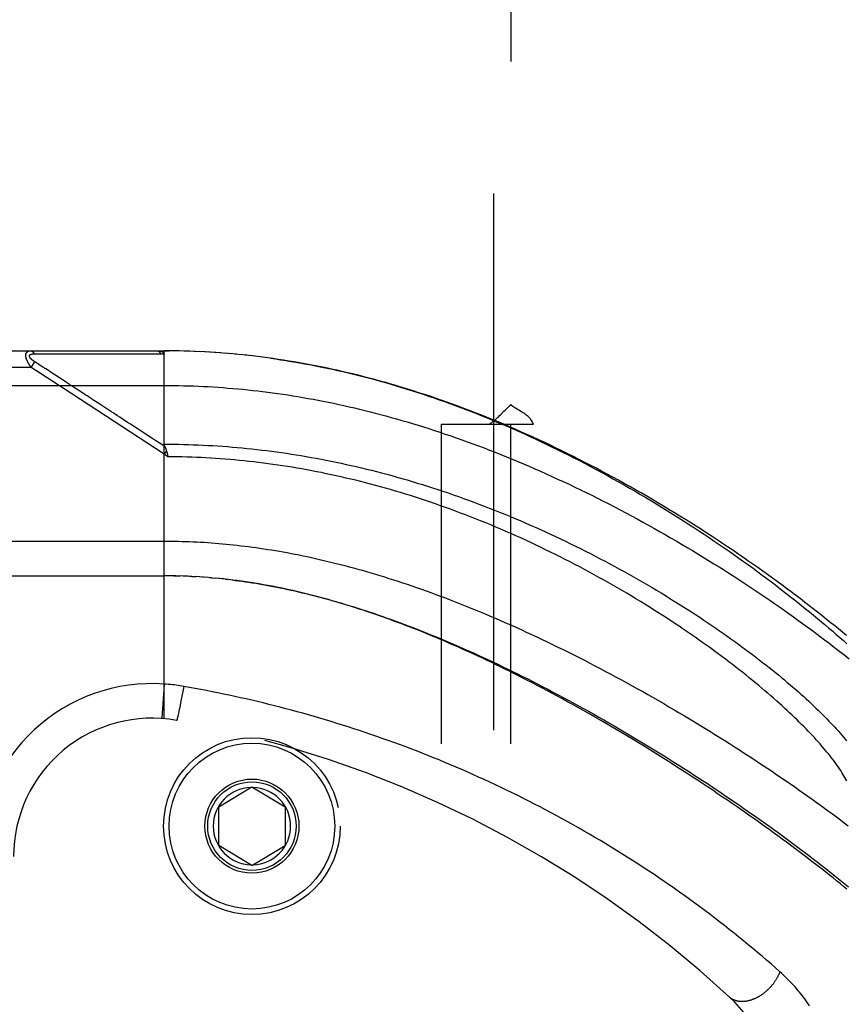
# Model space of a CAD drawing. Header units: inches. Extents: x 0 to 176, y 0 to 114.
# Tile 82 of 102: x 38.89 to 40.39, y 81.54 to 83.31. Entities that reach past the tile are written whole.
import ezdxf

# ---------------------------------------------------------------- set-up
doc = ezdxf.new("R2010")
doc.units = ezdxf.units.IN
doc.header["$LTSCALE"] = 9.696296
doc.header["$MEASUREMENT"] = 0
doc.linetypes.add('HIDDEN', pattern=[0.2, 0.1, -0.1])
for name, color, linetype in [('DEFAULT_2', 8, 'HIDDEN'), ('DOOR_ASSEMBLY', 7, 'CONTINUOUS'), ('SUBPANEL', 7, 'CONTINUOUS')]:
    doc.layers.add(name, color=color, linetype=linetype)

msp = doc.modelspace()

# ---------------------------------------------------------------- linework, layer by layer
at = {"layer": 'DEFAULT_2', "color": 8, "linetype": 'HIDDEN'}
msp.add_line((39.7508, 84.9395), (39.7508, 27.2895), dxfattribs=at)
at = {"layer": 'DOOR_ASSEMBLY', "color": 8, "linetype": 'HIDDEN'}
for p, q in [((38.2815, 82.7158), (39.1553, 82.7158)), ((39.1553, 82.051), (39.1553, 82.7158)), ((39.1645, 82.7157), (39.1553, 82.7158)), ((39.1553, 82.7158), (39.1644, 82.7157)), ((39.1739, 82.7156), (39.1644, 82.7157)), ((39.1832, 82.7155), (39.1734, 82.7156)), ((39.1925, 82.7153), (39.1825, 82.7155)), ((39.2018, 82.715), (39.1916, 82.7153)), ((39.2112, 82.7146), (39.2007, 82.715)), ((39.2205, 82.7142), (39.2098, 82.7147)), ((39.2299, 82.7137), (39.2189, 82.7143)), ((39.2392, 82.7132), (39.228, 82.7138)), ((39.2486, 82.7126), (39.2371, 82.7133)), ((39.2579, 82.7119), (39.2463, 82.7128)), ((38.915, 82.6858), (38.9216, 82.6958)), ((38.9204, 82.7103), (38.9251, 82.7103)), ((38.9288, 82.6911), (38.9216, 82.6958)), ((38.9251, 82.7103), (38.931, 82.7102)), ((38.931, 82.7102), (38.963, 82.7102)), ((38.963, 82.7102), (38.9681, 82.7102)), ((38.9681, 82.7102), (39.0018, 82.7101)), ((39.0018, 82.7101), (39.0069, 82.7101)), ((39.0069, 82.7101), (39.0123, 82.7101)), ((39.2673, 82.7112), (39.2554, 82.7121)), ((39.2767, 82.7104), (39.2645, 82.7114)), ((39.2861, 82.7096), (39.2737, 82.7107)), ((39.2955, 82.7087), (39.2828, 82.7099)), ((39.3049, 82.7077), (39.292, 82.709)), ((39.3144, 82.7066), (39.3012, 82.7081)), ((39.3238, 82.7055), (39.3104, 82.7071)), ((39.3333, 82.7043), (39.3196, 82.706)), ((39.3427, 82.7031), (39.3288, 82.7049)), ((38.915, 82.6858), (38.2515, 82.6858)), ((38.9316, 82.6749), (38.915, 82.6858)), ((38.9313, 82.6895), (38.9288, 82.6911)), ((38.9336, 82.6879), (38.9313, 82.6895)), ((38.936, 82.6864), (38.9336, 82.6879)), ((38.9459, 82.68), (38.9412, 82.683)), ((38.9494, 82.6777), (38.9459, 82.68)), ((38.9746, 82.6613), (38.9494, 82.6777)), ((38.9884, 82.6378), (38.9316, 82.6749)), ((38.9785, 82.6587), (38.9746, 82.6613)), ((38.2515, 82.6533), (39.1553, 82.6533)), ((39.1553, 82.529), (38.9884, 82.6378)), ((39.1594, 82.5354), (39.1553, 82.529)), ((39.1622, 82.5245), (39.1553, 82.529)), ((39.1606, 82.5313), (39.1609, 82.53)), ((39.1609, 82.53), (39.1612, 82.5288)), ((39.1612, 82.5288), (39.1615, 82.5276)), ((38.2515, 82.372), (39.1553, 82.372)), ((38.2815, 82.3095), (39.1553, 82.3095)), ((39.1624, 82.3095), (39.1553, 82.3095)), ((39.1695, 82.3094), (39.161, 82.3095)), ((39.1767, 82.3093), (39.1668, 82.3094)), ((39.1725, 82.3094), (39.1783, 82.3092)), ((39.1767, 82.3093), (39.1841, 82.3091)), ((39.1911, 82.3088), (39.1839, 82.3091)), ((39.1983, 82.3086), (39.1899, 82.3089)), ((39.2054, 82.3082), (39.1956, 82.3087)), ((39.2014, 82.3084), (39.2072, 82.3081)), ((39.2054, 82.3082), (39.213, 82.3078)), ((39.2195, 82.3074), (39.2125, 82.3078)), ((39.2265, 82.3069), (39.2189, 82.3074)), ((39.2336, 82.3064), (39.2247, 82.307)), ((39.2407, 82.3058), (39.2305, 82.3066)), ((39.2364, 82.3061), (39.2423, 82.3056)), ((39.2407, 82.3058), (39.2482, 82.3051)), ((39.2555, 82.3044), (39.248, 82.3051)), ((39.2633, 82.3036), (39.2541, 82.3045)), ((39.266, 82.3033), (39.272, 82.3026)), ((39.1553, 82.1137), (39.1508, 82.0514)), ((39.1906, 82.1094), (39.1889, 82.1005)), ((39.1873, 82.0917), (39.1857, 82.0833)), ((39.1889, 82.1005), (39.1873, 82.0917)), ((39.1857, 82.0833), (39.1841, 82.0754)), ((39.1798, 82.0547), (39.1795, 82.0537)), ((39.1801, 82.0563), (39.1798, 82.0547)), ((39.1805, 82.0581), (39.1801, 82.0563)), ((39.1811, 82.0607), (39.1805, 82.0581)), ((39.1819, 82.0643), (39.1811, 82.0607)), ((39.1827, 82.0683), (39.1819, 82.0643)), ((39.1793, 82.0528), (39.1791, 82.0519)), ((39.1795, 82.0537), (39.1793, 82.0528)), ((39.254, 81.892), (39.314, 81.9281)), ((39.314, 81.9281), (39.374, 81.892)), ((39.254, 81.822), (39.254, 81.892)), ((39.374, 81.892), (39.374, 81.822)), ((39.314, 81.786), (39.254, 81.822)), ((39.314, 81.786), (39.374, 81.822))]:
    msp.add_line(p, q, dxfattribs=at)
for points in [[(38.915, 82.6858), (38.9145, 82.6864), (38.914, 82.687), (38.9136, 82.6877), (38.9132, 82.6883), (38.9127, 82.6889), (38.9124, 82.6894), (38.912, 82.69), (38.9116, 82.6906), (38.9113, 82.6911), (38.9109, 82.6916), (38.9106, 82.6921), (38.9103, 82.6926), (38.91, 82.6931), (38.9097, 82.6936), (38.9095, 82.6941), (38.9092, 82.6945), (38.909, 82.695), (38.9087, 82.6954), (38.9085, 82.6959), (38.9083, 82.6963), (38.9081, 82.6967), (38.9079, 82.6971), (38.9077, 82.6975), (38.9075, 82.6979), (38.9073, 82.6983), (38.9072, 82.6987), (38.907, 82.6991), (38.9068, 82.6995), (38.9067, 82.6999), (38.9066, 82.7002), (38.9064, 82.7006), (38.9063, 82.7009), (38.9062, 82.7013), (38.9061, 82.7016), (38.906, 82.702), (38.9059, 82.7023), (38.9058, 82.7026), (38.9057, 82.703), (38.9056, 82.7033), (38.9055, 82.7036), (38.9055, 82.7039), (38.9054, 82.7042), (38.9053, 82.7045), (38.9053, 82.7048), (38.9052, 82.7051), (38.9052, 82.7054), (38.9052, 82.7057), (38.9051, 82.706), (38.9051, 82.7063), (38.9051, 82.7066), (38.9051, 82.7068), (38.905, 82.7071), (38.905, 82.7074), (38.905, 82.7076), (38.905, 82.7079), (38.9051, 82.7082), (38.9051, 82.7084), (38.9051, 82.7087), (38.9051, 82.7089), (38.9051, 82.7091), (38.9052, 82.7094), (38.9052, 82.7096), (38.9053, 82.7098), (38.9053, 82.7101), (38.9054, 82.7103), (38.9055, 82.7105), (38.9055, 82.7107), (38.9056, 82.711), (38.9057, 82.7112), (38.9058, 82.7114), (38.9059, 82.7116), (38.906, 82.7118), (38.9061, 82.712), (38.9062, 82.7122), (38.9063, 82.7123), (38.9064, 82.7125), (38.9065, 82.7127), (38.9067, 82.7129), (38.9068, 82.7131), (38.907, 82.7132), (38.9071, 82.7134), (38.9073, 82.7136), (38.9075, 82.7137), (38.9076, 82.7139), (38.9078, 82.714), (38.908, 82.7142), (38.9082, 82.7143), (38.9085, 82.7145), (38.9087, 82.7146), (38.9089, 82.7147), (38.9092, 82.7149), (38.9094, 82.715), (38.9097, 82.7151), (38.91, 82.7152), (38.9103, 82.7153), (38.9106, 82.7154), (38.911, 82.7155), (38.9113, 82.7155), (38.9117, 82.7156), (38.9121, 82.7157), (38.9125, 82.7157), (38.9129, 82.7157), (38.9134, 82.7158), (38.9138, 82.7158)], [(38.9138, 82.7158), (38.914, 82.7158), (38.9143, 82.7157), (38.9145, 82.7157), (38.9147, 82.7157), (38.9149, 82.7156), (38.9151, 82.7156), (38.9154, 82.7155), (38.9156, 82.7154), (38.9158, 82.7154), (38.916, 82.7153), (38.9162, 82.7152), (38.9164, 82.715), (38.9166, 82.7149), (38.9168, 82.7148), (38.917, 82.7146), (38.9172, 82.7145), (38.9175, 82.7143), (38.9176, 82.7142), (38.9178, 82.714), (38.918, 82.7138), (38.9182, 82.7136), (38.9184, 82.7134), (38.9186, 82.7132), (38.9188, 82.7129), (38.919, 82.7127), (38.9191, 82.7125), (38.9193, 82.7122), (38.9195, 82.712), (38.9196, 82.7117), (38.9198, 82.7114), (38.92, 82.7112), (38.9201, 82.7109), (38.9203, 82.7106), (38.9204, 82.7103)], [(39.1425, 82.7158), (39.1431, 82.7158), (39.1437, 82.7157), (39.1442, 82.7157), (39.1448, 82.7157), (39.1453, 82.7157), (39.1458, 82.7156), (39.1463, 82.7156), (39.1467, 82.7155), (39.1472, 82.7154), (39.1476, 82.7154), (39.148, 82.7153), (39.1484, 82.7152), (39.1488, 82.7151), (39.1492, 82.7151), (39.1495, 82.715), (39.1499, 82.7149), (39.1502, 82.7148), (39.1505, 82.7147), (39.1508, 82.7146), (39.151, 82.7145), (39.1513, 82.7144), (39.1516, 82.7143), (39.1518, 82.7142), (39.152, 82.7141), (39.1522, 82.714), (39.1525, 82.7139), (39.1527, 82.7137), (39.1528, 82.7136), (39.153, 82.7135), (39.1532, 82.7134), (39.1534, 82.7133), (39.1535, 82.7132), (39.1537, 82.7131), (39.1538, 82.7129), (39.1539, 82.7128), (39.1541, 82.7127), (39.1542, 82.7126), (39.1543, 82.7124), (39.1544, 82.7123), (39.1545, 82.7122), (39.1546, 82.7121), (39.1547, 82.7119), (39.1548, 82.7118), (39.1548, 82.7117), (39.1549, 82.7115), (39.155, 82.7114), (39.155, 82.7113), (39.1551, 82.7111), (39.1551, 82.711), (39.1552, 82.7109), (39.1552, 82.7107), (39.1552, 82.7106), (39.1552, 82.7104), (39.1553, 82.7103), (39.1553, 82.7101), (39.1553, 82.7099)], [(39.1425, 82.7158), (39.1427, 82.7158), (39.143, 82.7157), (39.1432, 82.7157), (39.1434, 82.7157), (39.1436, 82.7156), (39.1438, 82.7156), (39.1441, 82.7155), (39.1443, 82.7154), (39.1445, 82.7153), (39.1447, 82.7152), (39.1449, 82.7151), (39.1452, 82.715), (39.1454, 82.7149), (39.1456, 82.7147), (39.1458, 82.7146), (39.146, 82.7144), (39.1462, 82.7143), (39.1464, 82.7141), (39.1466, 82.7139), (39.1468, 82.7137), (39.147, 82.7135), (39.1472, 82.7133), (39.1474, 82.7131), (39.1475, 82.7128), (39.1477, 82.7126), (39.1479, 82.7124), (39.1481, 82.7121), (39.1482, 82.7118), (39.1484, 82.7116), (39.1486, 82.7113), (39.1487, 82.711), (39.1489, 82.7107), (39.149, 82.7104), (39.1492, 82.7101)], [(38.9216, 82.6958), (38.9211, 82.6961), (38.9206, 82.6964), (38.9202, 82.6967), (38.9197, 82.697), (38.9193, 82.6973), (38.9189, 82.6976), (38.9185, 82.6979), (38.9182, 82.6982), (38.9178, 82.6984), (38.9175, 82.6987), (38.9172, 82.6989), (38.9169, 82.6992), (38.9166, 82.6994), (38.9163, 82.6997), (38.916, 82.6999), (38.9158, 82.7001), (38.9155, 82.7004), (38.9153, 82.7006), (38.915, 82.7008), (38.9148, 82.701), (38.9146, 82.7012), (38.9144, 82.7014), (38.9142, 82.7016), (38.914, 82.7018), (38.9139, 82.702), (38.9137, 82.7022), (38.9135, 82.7024), (38.9134, 82.7026), (38.9132, 82.7027), (38.9131, 82.7029), (38.913, 82.7031), (38.9129, 82.7033), (38.9127, 82.7034), (38.9126, 82.7036), (38.9125, 82.7038), (38.9124, 82.7039), (38.9123, 82.7041), (38.9122, 82.7042), (38.9121, 82.7044), (38.9121, 82.7045), (38.912, 82.7047), (38.9119, 82.7048), (38.9119, 82.705), (38.9118, 82.7051), (38.9118, 82.7053), (38.9117, 82.7054), (38.9117, 82.7056), (38.9117, 82.7057), (38.9116, 82.7058), (38.9116, 82.706), (38.9116, 82.7061), (38.9116, 82.7062), (38.9116, 82.7064), (38.9116, 82.7065), (38.9116, 82.7066), (38.9116, 82.7067), (38.9116, 82.7069), (38.9116, 82.707), (38.9117, 82.7071), (38.9117, 82.7072), (38.9117, 82.7073), (38.9118, 82.7074), (38.9118, 82.7075), (38.9119, 82.7076), (38.9119, 82.7078), (38.912, 82.7079), (38.9121, 82.708), (38.9121, 82.7081), (38.9122, 82.7082), (38.9123, 82.7083), (38.9124, 82.7084), (38.9125, 82.7084), (38.9126, 82.7085), (38.9127, 82.7086), (38.9128, 82.7087), (38.913, 82.7088), (38.9131, 82.7089), (38.9132, 82.709), (38.9134, 82.7091), (38.9135, 82.7091), (38.9137, 82.7092), (38.9138, 82.7093), (38.914, 82.7094), (38.9142, 82.7094), (38.9144, 82.7095), (38.9146, 82.7096), (38.9148, 82.7096), (38.915, 82.7097), (38.9153, 82.7098), (38.9155, 82.7098), (38.9157, 82.7099), (38.916, 82.7099), (38.9163, 82.71), (38.9166, 82.71), (38.9169, 82.7101), (38.9172, 82.7101), (38.9175, 82.7102), (38.9179, 82.7102), (38.9183, 82.7102), (38.9187, 82.7103), (38.9191, 82.7103), (38.9195, 82.7103), (38.9199, 82.7103), (38.9204, 82.7103)], [(39.0123, 82.7101), (39.0152, 82.7101), (39.0182, 82.7101), (39.0214, 82.7101), (39.0247, 82.7101), (39.0282, 82.7101), (39.0357, 82.7101)], [(39.0357, 82.7101), (39.0395, 82.7101), (39.0434, 82.7101), (39.0473, 82.7101), (39.0511, 82.7101), (39.0549, 82.7101), (39.0587, 82.7101), (39.0625, 82.7101), (39.0663, 82.7101), (39.0702, 82.7101), (39.0742, 82.7101), (39.0784, 82.7101), (39.1067, 82.7101)], [(39.1067, 82.7101), (39.112, 82.7101), (39.1175, 82.7101), (39.1233, 82.7101), (39.1294, 82.7101), (39.1357, 82.7101), (39.1423, 82.7101), (39.1492, 82.7101)], [(39.1492, 82.7101), (39.1502, 82.7101), (39.1512, 82.7101), (39.1522, 82.7101), (39.1532, 82.71), (39.1542, 82.71), (39.1553, 82.7099)], [(40.389, 82.2013), (40.3819, 82.2072), (40.3746, 82.2132), (40.3673, 82.2192), (40.3599, 82.2252), (40.3523, 82.2312), (40.3447, 82.2373), (40.337, 82.2434), (40.3292, 82.2495), (40.3213, 82.2556), (40.3134, 82.2618), (40.3053, 82.268), (40.2971, 82.2741), (40.2889, 82.2804), (40.2806, 82.2866), (40.2722, 82.2928), (40.2637, 82.299), (40.2551, 82.3053), (40.2464, 82.3115), (40.2377, 82.3178), (40.2289, 82.3241), (40.22, 82.3303), (40.211, 82.3366), (40.2019, 82.3429), (40.1928, 82.3491), (40.1836, 82.3554), (40.1743, 82.3616), (40.165, 82.3679), (40.1555, 82.3741), (40.1461, 82.3803), (40.1365, 82.3865), (40.1269, 82.3927), (40.1173, 82.3989), (40.1075, 82.405), (40.0978, 82.4112), (40.0879, 82.4172), (40.0781, 82.4233), (40.0681, 82.4293), (40.0582, 82.4353), (40.0482, 82.4413), (40.0381, 82.4472), (40.028, 82.4531), (40.0179, 82.459), (40.0077, 82.4648), (39.9975, 82.4706), (39.9873, 82.4763), (39.977, 82.4819), (39.9668, 82.4876), (39.9565, 82.4931), (39.9461, 82.4986), (39.9358, 82.5041), (39.9254, 82.5095), (39.915, 82.5149), (39.9047, 82.5202), (39.8943, 82.5254), (39.8839, 82.5305), (39.8734, 82.5356), (39.863, 82.5407), (39.8526, 82.5457), (39.8422, 82.5506), (39.8318, 82.5554), (39.8213, 82.5602), (39.8109, 82.5649), (39.8005, 82.5695), (39.7901, 82.5741), (39.7798, 82.5785), (39.7694, 82.583), (39.759, 82.5873), (39.7487, 82.5916), (39.7383, 82.5958), (39.728, 82.5999), (39.7177, 82.6039), (39.7075, 82.6079), (39.6972, 82.6118), (39.687, 82.6156), (39.6767, 82.6193), (39.6665, 82.623), (39.6564, 82.6266), (39.6462, 82.6301), (39.6361, 82.6336), (39.626, 82.6369), (39.6159, 82.6402), (39.6058, 82.6434), (39.5958, 82.6466), (39.5858, 82.6497), (39.5758, 82.6526), (39.5658, 82.6556), (39.5559, 82.6584), (39.5459, 82.6612), (39.536, 82.6639), (39.5262, 82.6665), (39.5163, 82.6691), (39.5065, 82.6716), (39.4967, 82.674), (39.4869, 82.6763), (39.4771, 82.6786), (39.4674, 82.6808), (39.4577, 82.6829), (39.448, 82.685), (39.4384, 82.6869), (39.4287, 82.6889), (39.4191, 82.6907), (39.4095, 82.6925), (39.3999, 82.6942), (39.3903, 82.6959), (39.3808, 82.6974), (39.3712, 82.6989), (39.3617, 82.7004), (39.3522, 82.7018), (39.338, 82.7037)], [(39.3473, 82.7025), (39.3565, 82.7011), (39.3658, 82.6998), (39.3751, 82.6983), (39.3844, 82.6968), (39.3937, 82.6953), (39.403, 82.6936), (39.4124, 82.6919), (39.4218, 82.6902), (39.4312, 82.6883), (39.4406, 82.6864), (39.4501, 82.6845), (39.4595, 82.6824), (39.469, 82.6803), (39.4785, 82.6782), (39.488, 82.6759), (39.4976, 82.6736), (39.5072, 82.6713), (39.5168, 82.6688), (39.5264, 82.6663), (39.536, 82.6637), (39.5457, 82.6611), (39.5554, 82.6584), (39.5651, 82.6556), (39.5748, 82.6527), (39.5846, 82.6498), (39.5944, 82.6467), (39.6042, 82.6437), (39.614, 82.6405), (39.6237, 82.6373), (39.6334, 82.6341), (39.6431, 82.6308), (39.6528, 82.6274), (39.6625, 82.624), (39.6721, 82.6205), (39.6817, 82.617), (39.6913, 82.6134), (39.7009, 82.6098), (39.7105, 82.6061), (39.7201, 82.6023), (39.7297, 82.5985), (39.7393, 82.5946), (39.7489, 82.5906), (39.7585, 82.5866), (39.7681, 82.5825), (39.7778, 82.5784), (39.7874, 82.5742), (39.7971, 82.5699), (39.8067, 82.5656), (39.8165, 82.5611), (39.8263, 82.5566), (39.8361, 82.552), (39.846, 82.5473), (39.8559, 82.5425), (39.8659, 82.5377), (39.8759, 82.5327), (39.886, 82.5277), (39.8961, 82.5226), (39.9062, 82.5174), (39.9164, 82.5121), (39.9265, 82.5068), (39.9366, 82.5014), (39.9467, 82.4959), (39.9568, 82.4904), (39.9669, 82.4848), (39.9769, 82.4792), (39.9869, 82.4736), (39.9968, 82.4679), (40.0068, 82.4622), (40.0167, 82.4564), (40.0265, 82.4505), (40.0363, 82.4447), (40.0461, 82.4388), (40.0558, 82.4328), (40.0655, 82.4269), (40.0751, 82.4209), (40.0847, 82.4149), (40.0942, 82.4088), (40.1036, 82.4027), (40.113, 82.3967), (40.1224, 82.3905), (40.1316, 82.3844), (40.1408, 82.3783), (40.1499, 82.3721), (40.159, 82.366), (40.168, 82.3598), (40.1769, 82.3536), (40.1857, 82.3475), (40.1945, 82.3413), (40.2031, 82.3351), (40.2117, 82.3289), (40.2202, 82.3228), (40.2286, 82.3166), (40.237, 82.3105), (40.2452, 82.3043), (40.2533, 82.2982), (40.2614, 82.2921), (40.2694, 82.286), (40.2772, 82.28), (40.285, 82.2739), (40.2927, 82.2679), (40.3003, 82.2619), (40.3078, 82.2559), (40.3152, 82.2499), (40.3225, 82.244), (40.3297, 82.2381), (40.3368, 82.2323), (40.3438, 82.2264), (40.3507, 82.2206), (40.3575, 82.2149), (40.3642, 82.2091), (40.3708, 82.2034), (40.3773, 82.1978), (40.3837, 82.1921), (40.39, 82.1866)], [(38.9412, 82.683), (38.9398, 82.6839), (38.9385, 82.6848), (38.936, 82.6864)], [(39.0161, 82.6342), (39.0127, 82.6364), (39.0094, 82.6386), (39.0062, 82.6407), (39.003, 82.6428), (39, 82.6447), (38.9971, 82.6466), (38.9943, 82.6485), (38.9916, 82.6502), (38.9892, 82.6518), (38.9868, 82.6533), (38.9846, 82.6547), (38.9825, 82.6561), (38.9785, 82.6587)], [(39.1553, 82.6533), (39.1641, 82.6532), (39.173, 82.6531), (39.1818, 82.653), (39.1907, 82.6528), (39.1995, 82.6526), (39.2084, 82.6523), (39.2173, 82.6519), (39.2262, 82.6515), (39.235, 82.6511), (39.2439, 82.6505), (39.2528, 82.65), (39.2617, 82.6493), (39.2706, 82.6486), (39.2796, 82.6479), (39.2885, 82.6471), (39.2975, 82.6463), (39.3064, 82.6454), (39.3154, 82.6444), (39.3244, 82.6434), (39.3334, 82.6423), (39.3425, 82.6412), (39.3515, 82.64), (39.3606, 82.6387), (39.3696, 82.6374), (39.3787, 82.636), (39.3879, 82.6346), (39.397, 82.6331), (39.4062, 82.6316), (39.4154, 82.6299), (39.4246, 82.6283), (39.4338, 82.6265), (39.4431, 82.6247), (39.4524, 82.6229), (39.4617, 82.621), (39.471, 82.619), (39.4804, 82.617), (39.4898, 82.6148), (39.4992, 82.6127), (39.5086, 82.6104), (39.5181, 82.6081), (39.5276, 82.6058), (39.5371, 82.6033), (39.5467, 82.6008), (39.5562, 82.5983), (39.5659, 82.5956), (39.5755, 82.5929), (39.5852, 82.5902), (39.5949, 82.5873), (39.6046, 82.5844), (39.6144, 82.5814), (39.6242, 82.5784), (39.634, 82.5753), (39.6439, 82.5721), (39.6537, 82.5688), (39.6636, 82.5655), (39.6736, 82.5621), (39.6835, 82.5587), (39.6935, 82.5551), (39.7035, 82.5515), (39.7136, 82.5478), (39.7237, 82.5441), (39.7338, 82.5403), (39.7439, 82.5364), (39.754, 82.5324), (39.7642, 82.5284), (39.7744, 82.5243), (39.7846, 82.5201), (39.7948, 82.5159), (39.805, 82.5115), (39.8153, 82.5072), (39.8255, 82.5027), (39.8358, 82.4982), (39.8461, 82.4936), (39.8564, 82.489), (39.8667, 82.4842), (39.877, 82.4795), (39.8874, 82.4746), (39.8977, 82.4697), (39.908, 82.4648), (39.9183, 82.4597), (39.9286, 82.4547), (39.9389, 82.4495), (39.9492, 82.4443), (39.9595, 82.4391), (39.9697, 82.4337), (39.98, 82.4284), (39.9902, 82.423), (40.0004, 82.4175), (40.0106, 82.412), (40.0208, 82.4065), (40.0309, 82.4009), (40.041, 82.3953), (40.0511, 82.3896), (40.0611, 82.3839), (40.0711, 82.3781), (40.0811, 82.3724), (40.091, 82.3666), (40.1008, 82.3607), (40.1106, 82.3549), (40.1204, 82.349), (40.1301, 82.343), (40.1397, 82.3371), (40.1493, 82.3312), (40.1589, 82.3252), (40.1683, 82.3192), (40.1777, 82.3132), (40.187, 82.3072), (40.1963, 82.3012), (40.2055, 82.2952), (40.2146, 82.2892), (40.2237, 82.2832), (40.2327, 82.2771), (40.2416, 82.2711), (40.2504, 82.2651), (40.2591, 82.2591), (40.2678, 82.2531), (40.2763, 82.2471), (40.2848, 82.2411), (40.2932, 82.2351), (40.3015, 82.2292), (40.3097, 82.2232), (40.3179, 82.2173), (40.3259, 82.2114), (40.3338, 82.2055), (40.3417, 82.1996), (40.3495, 82.1938), (40.3571, 82.188), (40.3647, 82.1822), (40.3722, 82.1764), (40.3795, 82.1707), (40.3868, 82.165), (40.394, 82.1593)], [(39.0266, 82.6274), (39.023, 82.6297), (39.0161, 82.6342)], [(39.0795, 82.5929), (39.075, 82.5958), (39.0708, 82.5986), (39.0667, 82.6013), (39.0628, 82.6038), (39.059, 82.6063), (39.0553, 82.6087), (39.0517, 82.611), (39.0481, 82.6134), (39.0445, 82.6157), (39.041, 82.618), (39.0374, 82.6204), (39.0266, 82.6274)], [(39.1062, 82.5755), (39.0946, 82.583), (39.0893, 82.5865), (39.0795, 82.5929)], [(39.133, 82.5581), (39.1189, 82.5672), (39.1062, 82.5755)], [(39.1565, 82.5427), (39.1483, 82.5481), (39.1405, 82.5532), (39.133, 82.5581)], [(39.1564, 82.5429), (39.1563, 82.5432), (39.1562, 82.5434), (39.1561, 82.5436), (39.156, 82.5439), (39.1559, 82.5441), (39.1558, 82.5443), (39.1557, 82.5445), (39.1557, 82.5447), (39.1556, 82.545), (39.1555, 82.5452), (39.1555, 82.5454), (39.1554, 82.5456), (39.1554, 82.5458), (39.1554, 82.546), (39.1553, 82.5463), (39.1553, 82.5465), (39.1553, 82.5467), (39.1553, 82.5469), (39.1553, 82.5471)], [(39.1553, 82.5471), (39.1641, 82.5471), (39.1728, 82.547), (39.1816, 82.5469), (39.1904, 82.5467), (39.1992, 82.5464), (39.208, 82.5462), (39.2168, 82.5458), (39.2256, 82.5454), (39.2344, 82.545), (39.2432, 82.5445), (39.2521, 82.5439), (39.2609, 82.5433), (39.2697, 82.5427), (39.2786, 82.542), (39.2874, 82.5412), (39.2963, 82.5404), (39.3051, 82.5395), (39.314, 82.5386), (39.3229, 82.5376), (39.3318, 82.5366), (39.3407, 82.5355), (39.3496, 82.5344), (39.3585, 82.5332), (39.3674, 82.532), (39.3764, 82.5307), (39.3853, 82.5293), (39.3943, 82.5279), (39.4032, 82.5264), (39.4122, 82.5249), (39.4212, 82.5233), (39.4302, 82.5217), (39.4392, 82.52), (39.4483, 82.5183), (39.4573, 82.5165), (39.4664, 82.5146), (39.4754, 82.5127), (39.4845, 82.5107), (39.4936, 82.5087), (39.5027, 82.5066), (39.5119, 82.5044), (39.521, 82.5022), (39.5301, 82.5), (39.5393, 82.4976), (39.5485, 82.4953), (39.5577, 82.4928), (39.5669, 82.4903), (39.5761, 82.4878), (39.5853, 82.4851), (39.5945, 82.4825), (39.6038, 82.4797), (39.613, 82.4769), (39.6223, 82.4741), (39.6315, 82.4712), (39.6408, 82.4682), (39.6501, 82.4652), (39.6594, 82.4621), (39.6687, 82.459), (39.678, 82.4558), (39.6873, 82.4525), (39.6966, 82.4492), (39.7059, 82.4458), (39.7152, 82.4424), (39.7246, 82.4389), (39.7339, 82.4353), (39.7432, 82.4317), (39.7525, 82.4281), (39.7618, 82.4244), (39.7711, 82.4206), (39.7803, 82.4168), (39.7896, 82.4129), (39.7989, 82.409), (39.8081, 82.405), (39.8173, 82.401), (39.8265, 82.3969), (39.8357, 82.3928), (39.8449, 82.3887), (39.854, 82.3845), (39.8632, 82.3802), (39.8723, 82.3759), (39.8813, 82.3716), (39.8904, 82.3672), (39.8994, 82.3628), (39.9083, 82.3584), (39.9173, 82.3539), (39.9262, 82.3493), (39.935, 82.3448), (39.9439, 82.3402), (39.9526, 82.3356), (39.9614, 82.3309), (39.97, 82.3262), (39.9787, 82.3215), (39.9873, 82.3168), (39.9958, 82.3121), (40.0043, 82.3073), (40.0127, 82.3025), (40.0211, 82.2977), (40.0294, 82.2929), (40.0376, 82.288), (40.0458, 82.2832), (40.0539, 82.2783), (40.0619, 82.2734), (40.0699, 82.2685), (40.0778, 82.2637), (40.0856, 82.2588), (40.0934, 82.2539), (40.1011, 82.249), (40.1087, 82.2441), (40.1162, 82.2392), (40.1237, 82.2343), (40.131, 82.2294), (40.1383, 82.2245), (40.1455, 82.2196), (40.1527, 82.2148), (40.1597, 82.2099), (40.1667, 82.2051), (40.1736, 82.2002), (40.1803, 82.1954), (40.1871, 82.1906), (40.1937, 82.1858), (40.2002, 82.1811), (40.2066, 82.1763), (40.213, 82.1716), (40.2193, 82.1669), (40.2254, 82.1622), (40.2315, 82.1575), (40.2375, 82.1529), (40.2434, 82.1483), (40.2492, 82.1437), (40.2549, 82.1391), (40.2606, 82.1346), (40.2661, 82.1301), (40.2715, 82.1256), (40.2769, 82.1212), (40.2821, 82.1167), (40.2873, 82.1124), (40.2924, 82.108), (40.2974, 82.1037), (40.3023, 82.0994), (40.307, 82.0951), (40.3118, 82.0909), (40.3164, 82.0867), (40.3209, 82.0826), (40.3253, 82.0785), (40.3296, 82.0744), (40.3339, 82.0704), (40.338, 82.0664), (40.3421, 82.0624), (40.3461, 82.0585), (40.3499, 82.0546), (40.3537, 82.0507), (40.3574, 82.0469), (40.361, 82.0431), (40.3645, 82.0394), (40.368, 82.0357), (40.3713, 82.032), (40.3746, 82.0284), (40.3777, 82.0248), (40.3808, 82.0213), (40.3838, 82.0178), (40.3866, 82.0143), (40.3895, 82.0109)], [(39.1564, 82.5429), (39.1567, 82.5422), (39.157, 82.5418), (39.1572, 82.5413), (39.1574, 82.5408), (39.1576, 82.5403), (39.1579, 82.5397), (39.1581, 82.5392), (39.1583, 82.5387), (39.1585, 82.5382), (39.1587, 82.5376), (39.1589, 82.5371), (39.159, 82.5365), (39.1592, 82.5359), (39.1594, 82.5354)], [(39.1594, 82.5354), (39.1596, 82.5348), (39.1597, 82.5342), (39.1599, 82.5336), (39.1601, 82.533), (39.1602, 82.5325), (39.1604, 82.5319), (39.1606, 82.5313)], [(39.1615, 82.5276), (39.162, 82.5251), (39.1622, 82.5245)], [(40.3896, 81.9391), (40.388, 81.942), (40.3864, 81.9449), (40.3846, 81.9479), (40.3828, 81.951), (40.3808, 81.9541), (40.3788, 81.9572), (40.3767, 81.9604), (40.3745, 81.9636), (40.3722, 81.9668), (40.3699, 81.9701), (40.3674, 81.9735), (40.3649, 81.9769), (40.3622, 81.9803), (40.3595, 81.9838), (40.3567, 81.9873), (40.3538, 81.9908), (40.3509, 81.9944), (40.3478, 81.998), (40.3446, 82.0017), (40.3414, 82.0054), (40.338, 82.0092), (40.3346, 82.013), (40.3311, 82.0169), (40.3275, 82.0207), (40.3238, 82.0247), (40.32, 82.0286), (40.3161, 82.0326), (40.3121, 82.0367), (40.3081, 82.0407), (40.3039, 82.0449), (40.2997, 82.049), (40.2953, 82.0532), (40.2909, 82.0574), (40.2864, 82.0617), (40.2818, 82.066), (40.2771, 82.0704), (40.2723, 82.0747), (40.2674, 82.0792), (40.2624, 82.0836), (40.2573, 82.0881), (40.2521, 82.0926), (40.2469, 82.0971), (40.2415, 82.1017), (40.2361, 82.1063), (40.2305, 82.1109), (40.2249, 82.1156), (40.2192, 82.1203), (40.2134, 82.125), (40.2075, 82.1297), (40.2015, 82.1345), (40.1954, 82.1393), (40.1892, 82.1441), (40.183, 82.1489), (40.1766, 82.1538), (40.1702, 82.1587), (40.1636, 82.1635), (40.157, 82.1685), (40.1503, 82.1734), (40.1436, 82.1783), (40.1367, 82.1833), (40.1297, 82.1882), (40.1227, 82.1932), (40.1156, 82.1982), (40.1084, 82.2032), (40.1011, 82.2081), (40.0938, 82.2131), (40.0864, 82.2181), (40.0789, 82.2231), (40.0713, 82.2281), (40.0637, 82.2331), (40.0559, 82.2381), (40.0482, 82.2431), (40.0403, 82.2481), (40.0324, 82.253), (40.0244, 82.258), (40.0164, 82.2629), (40.0083, 82.2679), (40.0001, 82.2728), (39.9919, 82.2777), (39.9836, 82.2825), (39.9752, 82.2874), (39.9669, 82.2922), (39.9584, 82.297), (39.9499, 82.3018), (39.9414, 82.3065), (39.9328, 82.3113), (39.9242, 82.316), (39.9156, 82.3206), (39.9069, 82.3252), (39.8981, 82.3298), (39.8894, 82.3344), (39.8805, 82.3389), (39.8717, 82.3434), (39.8629, 82.3478), (39.854, 82.3522), (39.845, 82.3565), (39.8361, 82.3608), (39.8271, 82.3651), (39.8182, 82.3693), (39.8092, 82.3734), (39.8002, 82.3776), (39.7911, 82.3816), (39.7821, 82.3856), (39.773, 82.3896), (39.764, 82.3935), (39.7549, 82.3973), (39.7458, 82.4011), (39.7367, 82.4049), (39.7276, 82.4086), (39.7185, 82.4122), (39.7094, 82.4158), (39.7004, 82.4193), (39.6913, 82.4227), (39.6822, 82.4261), (39.6731, 82.4295), (39.664, 82.4328), (39.6549, 82.436), (39.6458, 82.4392), (39.6367, 82.4423), (39.6277, 82.4453), (39.6186, 82.4483), (39.6096, 82.4512), (39.6005, 82.4541), (39.5915, 82.4569), (39.5825, 82.4597), (39.5735, 82.4624), (39.5645, 82.465), (39.5555, 82.4676), (39.5465, 82.4701), (39.5375, 82.4725), (39.5286, 82.4749), (39.5196, 82.4773), (39.5107, 82.4795), (39.5018, 82.4818), (39.4929, 82.4839), (39.484, 82.486), (39.4751, 82.4881), (39.4662, 82.4901), (39.4574, 82.492), (39.4485, 82.4938), (39.4397, 82.4957), (39.4309, 82.4974), (39.4221, 82.4991), (39.4133, 82.5008), (39.4045, 82.5023), (39.3958, 82.5039), (39.387, 82.5053), (39.3782, 82.5068), (39.3695, 82.5081), (39.3608, 82.5094), (39.3521, 82.5107), (39.3434, 82.5119), (39.3347, 82.513), (39.326, 82.5141), (39.3173, 82.5151), (39.3086, 82.5161), (39.3, 82.517), (39.2913, 82.5179), (39.2827, 82.5187), (39.274, 82.5194), (39.2654, 82.5201), (39.2568, 82.5208), (39.2482, 82.5214), (39.2396, 82.5219), (39.2309, 82.5224), (39.2223, 82.5229), (39.2137, 82.5233), (39.2051, 82.5236), (39.1965, 82.5239), (39.188, 82.5241), (39.1794, 82.5243), (39.1708, 82.5244), (39.1622, 82.5245)], [(39.1553, 82.372), (39.1618, 82.372), (39.1684, 82.3719), (39.1749, 82.3718), (39.1814, 82.3717), (39.188, 82.3715), (39.1945, 82.3713), (39.2011, 82.3711), (39.2077, 82.3708), (39.2143, 82.3705), (39.2209, 82.3702), (39.2275, 82.3698), (39.2341, 82.3693), (39.2407, 82.3689), (39.2473, 82.3684), (39.254, 82.3678), (39.2607, 82.3672), (39.2674, 82.3666), (39.2741, 82.366), (39.2808, 82.3653), (39.2876, 82.3645), (39.2944, 82.3637), (39.3012, 82.3629), (39.308, 82.3621), (39.3149, 82.3612), (39.3217, 82.3602), (39.3286, 82.3592), (39.3356, 82.3582), (39.3426, 82.3571), (39.3496, 82.356), (39.3566, 82.3548), (39.3637, 82.3536), (39.3708, 82.3524), (39.3779, 82.3511), (39.3851, 82.3497), (39.3923, 82.3483), (39.3995, 82.3469), (39.4068, 82.3454), (39.4141, 82.3439), (39.4215, 82.3423), (39.4289, 82.3407), (39.4363, 82.339), (39.4438, 82.3372), (39.4514, 82.3354), (39.4589, 82.3336), (39.4665, 82.3317), (39.4742, 82.3298), (39.4819, 82.3278), (39.4897, 82.3257), (39.4975, 82.3236), (39.5053, 82.3215), (39.5132, 82.3192), (39.5212, 82.317), (39.5292, 82.3146), (39.5372, 82.3122), (39.5453, 82.3098), (39.5535, 82.3073), (39.5617, 82.3047), (39.5699, 82.3021), (39.5782, 82.2994), (39.5866, 82.2967), (39.5949, 82.2939), (39.6034, 82.291), (39.6119, 82.2881), (39.6204, 82.2851), (39.629, 82.282), (39.6377, 82.2789), (39.6463, 82.2757), (39.6551, 82.2725), (39.6639, 82.2692), (39.6727, 82.2658), (39.6816, 82.2623), (39.6905, 82.2589), (39.6995, 82.2553), (39.7085, 82.2517), (39.7175, 82.248), (39.7266, 82.2442), (39.7358, 82.2404), (39.7449, 82.2365), (39.7542, 82.2326), (39.7634, 82.2286), (39.7727, 82.2245), (39.782, 82.2204), (39.7914, 82.2162), (39.8008, 82.212), (39.8102, 82.2077), (39.8196, 82.2033), (39.8291, 82.1989), (39.8386, 82.1944), (39.8481, 82.1899), (39.8576, 82.1853), (39.8672, 82.1806), (39.8768, 82.1759), (39.8863, 82.1712), (39.8959, 82.1664), (39.9055, 82.1615), (39.9152, 82.1566), (39.9248, 82.1517), (39.9344, 82.1467), (39.944, 82.1417), (39.9536, 82.1366), (39.9632, 82.1315), (39.9729, 82.1263), (39.9825, 82.1211), (39.992, 82.1159), (40.0016, 82.1106), (40.0112, 82.1053), (40.0207, 82.1), (40.0302, 82.0946), (40.0397, 82.0892), (40.0492, 82.0838), (40.0586, 82.0783), (40.0681, 82.0728), (40.0774, 82.0674), (40.0868, 82.0618), (40.0961, 82.0563), (40.1053, 82.0508), (40.1146, 82.0452), (40.1238, 82.0396), (40.1329, 82.034), (40.142, 82.0284), (40.1511, 82.0228), (40.16, 82.0172), (40.169, 82.0116), (40.1779, 82.006), (40.1867, 82.0003), (40.1955, 81.9947), (40.2042, 81.9891), (40.2129, 81.9835), (40.2215, 81.9778), (40.23, 81.9722), (40.2385, 81.9666), (40.2468, 81.961), (40.2552, 81.9554), (40.2634, 81.9498), (40.2716, 81.9443), (40.2797, 81.9387), (40.2878, 81.9332), (40.2957, 81.9277), (40.3036, 81.9222), (40.3115, 81.9167), (40.3192, 81.9112), (40.3269, 81.9058), (40.3344, 81.9003), (40.3419, 81.8949), (40.3494, 81.8896), (40.3567, 81.8842), (40.364, 81.8789), (40.3711, 81.8736), (40.3782, 81.8683), (40.3852, 81.863), (40.3922, 81.8578)], [(39.2792, 82.3017), (39.2712, 82.3027), (39.2601, 82.3039)], [(39.278, 82.3019), (39.2841, 82.3011), (39.2901, 82.3003), (39.2962, 82.2995), (39.3023, 82.2986), (39.3085, 82.2977), (39.3146, 82.2967), (39.3208, 82.2957), (39.3271, 82.2947), (39.3333, 82.2936), (39.3397, 82.2925), (39.346, 82.2913), (39.3524, 82.2901), (39.3588, 82.2888), (39.3652, 82.2875), (39.3717, 82.2862), (39.3783, 82.2848), (39.3849, 82.2834), (39.3915, 82.2819), (39.3981, 82.2803), (39.4048, 82.2788), (39.4116, 82.2771), (39.4184, 82.2755), (39.4252, 82.2737), (39.4321, 82.272), (39.4391, 82.2701), (39.446, 82.2683), (39.4531, 82.2663), (39.4602, 82.2643), (39.4673, 82.2623), (39.4745, 82.2602), (39.4817, 82.2581), (39.489, 82.2559), (39.4964, 82.2536), (39.5037, 82.2513), (39.5112, 82.2489), (39.5187, 82.2465), (39.5262, 82.244), (39.5339, 82.2415), (39.5415, 82.2389), (39.5492, 82.2362), (39.557, 82.2335), (39.5648, 82.2307), (39.5727, 82.2278), (39.5806, 82.2249), (39.5886, 82.222), (39.5966, 82.2189), (39.6047, 82.2158), (39.6129, 82.2127), (39.6211, 82.2095), (39.6293, 82.2062), (39.6376, 82.2028), (39.646, 82.1994), (39.6544, 82.1959), (39.6628, 82.1924), (39.6713, 82.1888), (39.6798, 82.1852), (39.6884, 82.1814), (39.697, 82.1776), (39.7057, 82.1738), (39.7144, 82.1699), (39.7232, 82.1659), (39.732, 82.1619), (39.7408, 82.1578), (39.7497, 82.1536), (39.7586, 82.1494), (39.7675, 82.1451), (39.7765, 82.1408), (39.7855, 82.1364), (39.7945, 82.132), (39.8036, 82.1275), (39.8127, 82.1229), (39.8218, 82.1183), (39.8309, 82.1136), (39.8401, 82.1089), (39.8492, 82.1042), (39.8584, 82.0993), (39.8676, 82.0945), (39.8768, 82.0896), (39.886, 82.0846), (39.8952, 82.0796), (39.9044, 82.0746), (39.9136, 82.0695), (39.9228, 82.0644), (39.9321, 82.0592), (39.9413, 82.054), (39.9504, 82.0488), (39.9596, 82.0435), (39.9688, 82.0382), (39.978, 82.0329), (39.9871, 82.0275), (39.9962, 82.0221), (40.0053, 82.0167), (40.0144, 82.0113), (40.0234, 82.0058), (40.0324, 82.0004), (40.0414, 81.9949), (40.0503, 81.9894), (40.0593, 81.9838), (40.0681, 81.9783), (40.077, 81.9727), (40.0858, 81.9672), (40.0945, 81.9616), (40.1032, 81.956), (40.1119, 81.9504), (40.1205, 81.9449), (40.1291, 81.9393), (40.1376, 81.9337), (40.146, 81.9281), (40.1545, 81.9225), (40.1628, 81.9169), (40.1711, 81.9113), (40.1793, 81.9058), (40.1875, 81.9002), (40.1956, 81.8946), (40.2036, 81.8891), (40.2116, 81.8836), (40.2195, 81.878), (40.2274, 81.8725), (40.2351, 81.867), (40.2428, 81.8616), (40.2505, 81.8561), (40.258, 81.8506), (40.2655, 81.8452), (40.2729, 81.8398), (40.2803, 81.8344), (40.2875, 81.8291), (40.2947, 81.8237), (40.3019, 81.8184), (40.3089, 81.8132), (40.3158, 81.8079), (40.3227, 81.8027), (40.3295, 81.7975), (40.3362, 81.7923), (40.3429, 81.7871), (40.3494, 81.782), (40.3559, 81.7769), (40.3623, 81.7719), (40.3686, 81.7668), (40.3748, 81.7618), (40.381, 81.7569), (40.387, 81.752), (40.393, 81.7471)], [(40.3901, 81.743), (40.384, 81.748), (40.3777, 81.7531), (40.3714, 81.7582), (40.365, 81.7633), (40.3585, 81.7685), (40.3518, 81.7737), (40.3451, 81.7789), (40.3383, 81.7842), (40.3314, 81.7896), (40.3244, 81.7949), (40.3173, 81.8004), (40.3102, 81.8058), (40.3029, 81.8113), (40.2955, 81.8168), (40.2881, 81.8224), (40.2805, 81.828), (40.2728, 81.8336), (40.2651, 81.8393), (40.2573, 81.845), (40.2493, 81.8507), (40.2413, 81.8565), (40.2332, 81.8623), (40.225, 81.8681), (40.2167, 81.8739), (40.2083, 81.8798), (40.1999, 81.8857), (40.1913, 81.8917), (40.1827, 81.8976), (40.1739, 81.9036), (40.1651, 81.9096), (40.1562, 81.9156), (40.1472, 81.9217), (40.1381, 81.9277), (40.129, 81.9338), (40.1197, 81.9399), (40.1104, 81.946), (40.101, 81.9521), (40.0916, 81.9582), (40.082, 81.9644), (40.0724, 81.9705), (40.0627, 81.9766), (40.053, 81.9828), (40.0432, 81.9889), (40.0333, 81.995), (40.0233, 82.0012), (40.0133, 82.0073), (40.0032, 82.0134), (39.9931, 82.0195), (39.9829, 82.0256), (39.9727, 82.0317), (39.9624, 82.0377), (39.9522, 82.0436), (39.9421, 82.0495), (39.932, 82.0553), (39.9221, 82.061), (39.9122, 82.0665), (39.9025, 82.072), (39.893, 82.0773), (39.8836, 82.0824), (39.8743, 82.0875), (39.8652, 82.0925), (39.8562, 82.0973), (39.8473, 82.102), (39.8385, 82.1067), (39.8298, 82.1112), (39.8212, 82.1157), (39.8126, 82.1201), (39.8042, 82.1244), (39.7959, 82.1287), (39.7876, 82.1328), (39.7795, 82.1368), (39.7714, 82.1408), (39.7634, 82.1448), (39.7555, 82.1486), (39.7476, 82.1524), (39.7397, 82.1561), (39.7319, 82.1598), (39.7242, 82.1634), (39.7165, 82.167), (39.7088, 82.1705), (39.7013, 82.174), (39.6937, 82.1773), (39.6862, 82.1807), (39.6788, 82.184), (39.6714, 82.1872), (39.664, 82.1904), (39.6567, 82.1935), (39.6494, 82.1966), (39.6421, 82.1996), (39.6348, 82.2026), (39.6276, 82.2056), (39.6204, 82.2085), (39.6133, 82.2114), (39.6061, 82.2142), (39.599, 82.217), (39.592, 82.2197), (39.5849, 82.2224), (39.5779, 82.225), (39.5709, 82.2276), (39.5638, 82.2302), (39.5569, 82.2327), (39.5499, 82.2352), (39.5429, 82.2377), (39.536, 82.2401), (39.529, 82.2424), (39.5221, 82.2448), (39.5152, 82.2471), (39.5082, 82.2493), (39.5013, 82.2516), (39.4943, 82.2538), (39.4874, 82.2559), (39.4804, 82.258), (39.4734, 82.2601), (39.4664, 82.2622), (39.4594, 82.2642), (39.4524, 82.2662), (39.4454, 82.2682), (39.4383, 82.2701), (39.4312, 82.272), (39.4241, 82.2738), (39.4169, 82.2756), (39.4098, 82.2774), (39.4026, 82.2791), (39.3953, 82.2808), (39.3881, 82.2825), (39.3807, 82.2841), (39.3734, 82.2857), (39.3659, 82.2873), (39.3583, 82.2888), (39.3506, 82.2903), (39.3429, 82.2918), (39.3351, 82.2932), (39.3272, 82.2946), (39.3193, 82.2959), (39.3113, 82.2972), (39.3033, 82.2984), (39.2953, 82.2996), (39.2872, 82.3007), (39.2792, 82.3017)], [(39.1906, 82.1094), (39.1871, 82.11), (39.1837, 82.1106), (39.1804, 82.1111), (39.177, 82.1115), (39.1736, 82.112), (39.1701, 82.1124), (39.1665, 82.1128), (39.1628, 82.1131), (39.159, 82.1134), (39.1553, 82.1137)], [(40.2688, 81.5938), (40.2608, 81.6009), (40.2527, 81.6079), (40.2446, 81.6149), (40.2365, 81.6218), (40.2282, 81.6288), (40.2199, 81.6358), (40.2115, 81.6427), (40.2031, 81.6497), (40.1945, 81.6566), (40.1859, 81.6635), (40.1773, 81.6704), (40.1685, 81.6772), (40.1597, 81.6841), (40.1509, 81.6909), (40.142, 81.6977), (40.133, 81.7044), (40.124, 81.7111), (40.1149, 81.7178), (40.1058, 81.7245), (40.0966, 81.7311), (40.0874, 81.7377), (40.0781, 81.7442), (40.0688, 81.7507), (40.0594, 81.7571), (40.05, 81.7635), (40.0406, 81.7699), (40.0311, 81.7762), (40.0216, 81.7825), (40.012, 81.7887), (40.0024, 81.7949), (39.9928, 81.801), (39.9831, 81.8071), (39.9735, 81.8131), (39.9637, 81.8191), (39.954, 81.825), (39.9442, 81.8308), (39.9344, 81.8366), (39.9246, 81.8424), (39.9147, 81.8481), (39.9048, 81.8538), (39.8949, 81.8593), (39.885, 81.8649), (39.8751, 81.8704), (39.8651, 81.8758), (39.8551, 81.8811), (39.8451, 81.8865), (39.8351, 81.8917), (39.825, 81.8969), (39.815, 81.9021), (39.8049, 81.9071), (39.7948, 81.9122), (39.7847, 81.9171), (39.7746, 81.922), (39.7645, 81.9269), (39.7543, 81.9317), (39.7442, 81.9364), (39.734, 81.9411), (39.7239, 81.9457), (39.7137, 81.9503), (39.7035, 81.9548), (39.6933, 81.9592), (39.6831, 81.9636), (39.6729, 81.968), (39.6626, 81.9722), (39.6524, 81.9765), (39.6422, 81.9806), (39.6319, 81.9847), (39.6217, 81.9888), (39.6114, 81.9928), (39.6012, 81.9967), (39.5909, 82.0006), (39.5807, 82.0044), (39.5704, 82.0082), (39.5601, 82.0119), (39.5498, 82.0155), (39.5396, 82.0191), (39.5293, 82.0226), (39.519, 82.0261), (39.5087, 82.0296), (39.4985, 82.0329), (39.4882, 82.0362), (39.4779, 82.0395), (39.4676, 82.0427), (39.4574, 82.0459), (39.4471, 82.049), (39.4368, 82.052), (39.4266, 82.055), (39.4163, 82.0579), (39.4061, 82.0608), (39.3958, 82.0636), (39.3856, 82.0664), (39.3753, 82.0691), (39.3651, 82.0718), (39.3548, 82.0744), (39.3446, 82.077), (39.3343, 82.0795), (39.3241, 82.0819), (39.3139, 82.0844), (39.3036, 82.0867), (39.2934, 82.089), (39.2832, 82.0913), (39.273, 82.0935), (39.2628, 82.0956), (39.2526, 82.0977), (39.2423, 82.0998), (39.232, 82.1018), (39.2217, 82.1038), (39.2113, 82.1057), (39.201, 82.1076), (39.1906, 82.1094)], [(39.1841, 82.0754), (39.1829, 82.0692), (39.1827, 82.0683)], [(39.1791, 82.0519), (39.1789, 82.0512), (39.1788, 82.0508), (39.1788, 82.0505), (39.1787, 82.0502), (39.1786, 82.0499), (39.1785, 82.0496), (39.1784, 82.0494), (39.1784, 82.0491), (39.1783, 82.0489), (39.1782, 82.0487), (39.1782, 82.0486), (39.1781, 82.0484), (39.1781, 82.0483), (39.178, 82.0482), (39.178, 82.0481), (39.1779, 82.048), (39.1779, 82.048), (39.1779, 82.048), (39.1778, 82.048)], [(40.2688, 81.5938), (40.2684, 81.5928), (40.268, 81.5918), (40.2676, 81.5909), (40.2672, 81.5899), (40.2667, 81.5889), (40.2663, 81.5879), (40.2658, 81.5869), (40.2653, 81.5859), (40.2648, 81.585), (40.2643, 81.584), (40.2638, 81.583), (40.2632, 81.582), (40.2627, 81.5811), (40.2621, 81.5801), (40.2615, 81.5792), (40.2609, 81.5782), (40.2603, 81.5773), (40.2597, 81.5763), (40.259, 81.5754), (40.2584, 81.5745), (40.2577, 81.5736), (40.2571, 81.5727), (40.2564, 81.5717), (40.2557, 81.5708), (40.2549, 81.57), (40.2542, 81.5691), (40.2535, 81.5682), (40.2527, 81.5673), (40.252, 81.5665), (40.2512, 81.5656), (40.2504, 81.5648), (40.2496, 81.564), (40.2488, 81.5631), (40.248, 81.5623), (40.2472, 81.5615), (40.2464, 81.5608), (40.2455, 81.56), (40.2447, 81.5592), (40.2438, 81.5585), (40.243, 81.5577), (40.2421, 81.557), (40.2412, 81.5563), (40.2403, 81.5556), (40.2395, 81.5549), (40.2386, 81.5542), (40.2377, 81.5535), (40.2367, 81.5529), (40.2358, 81.5523), (40.2349, 81.5516), (40.234, 81.551), (40.2331, 81.5504), (40.2321, 81.5498), (40.2312, 81.5493), (40.2303, 81.5487), (40.2293, 81.5482), (40.2284, 81.5477), (40.2274, 81.5472), (40.2265, 81.5467), (40.2255, 81.5462), (40.2245, 81.5458), (40.2236, 81.5453), (40.2226, 81.5449), (40.2217, 81.5445), (40.2207, 81.5441), (40.2198, 81.5437), (40.2188, 81.5434), (40.2178, 81.543), (40.2169, 81.5427), (40.2159, 81.5424), (40.215, 81.5421), (40.214, 81.5418), (40.2131, 81.5416), (40.2121, 81.5413), (40.2112, 81.5411), (40.2102, 81.5409), (40.2093, 81.5407), (40.2083, 81.5406), (40.2074, 81.5404), (40.2065, 81.5403), (40.2056, 81.5402), (40.2046, 81.5401), (40.2037, 81.54), (40.2028, 81.5399), (40.2019, 81.5399), (40.201, 81.5399), (40.2001, 81.5399), (40.1992, 81.5399), (40.1984, 81.5399), (40.1975, 81.54), (40.1966, 81.54), (40.1958, 81.5401), (40.1949, 81.5402), (40.1941, 81.5403), (40.1933, 81.5405), (40.1925, 81.5406), (40.1917, 81.5408), (40.1909, 81.541), (40.1901, 81.5412), (40.1893, 81.5415), (40.1885, 81.5417), (40.1878, 81.542), (40.187, 81.5422), (40.1863, 81.5425), (40.1856, 81.5429), (40.1848, 81.5432), (40.1841, 81.5435), (40.1835, 81.5439), (40.1828, 81.5443), (40.1821, 81.5447), (40.1815, 81.5451), (40.1808, 81.5455), (40.1802, 81.546), (40.1796, 81.5465), (40.179, 81.5469), (40.1784, 81.5474), (40.1778, 81.548)], [(40.3225, 81.5321), (40.3204, 81.5352), (40.3183, 81.5383), (40.3161, 81.5415), (40.3138, 81.5446), (40.3115, 81.5477), (40.3091, 81.5508), (40.3066, 81.554), (40.3041, 81.5571), (40.3015, 81.5602), (40.2988, 81.5633), (40.2961, 81.5665), (40.2933, 81.5696), (40.2905, 81.5727), (40.2876, 81.5757), (40.2846, 81.5788), (40.2816, 81.5818), (40.2784, 81.5849), (40.2753, 81.5879), (40.2721, 81.5909), (40.2688, 81.5938)]]:
    msp.add_lwpolyline(points, dxfattribs=at)
for radius in [0.1598, 0.1598, 0.1498, 0.085, 0.08]:
    msp.add_circle((39.314, 81.857), radius, dxfattribs=at)
for centre, radius, start, end in [((39.133, 81.802), 0.3125, 85.9125, 180), ((39.133, 81.802), 0.25, 79.6658, 180), ((38.8191, 80.0804), 2, 47.2041, 79.6658), ((39.314, 81.857), 0.07, 91.4692, 268.5308), ((39.314, 81.857), 0.07, 271.4692, 88.5308), ((40.008, 81.3645), 0.25, 312.7959, 47.2041)]:
    msp.add_arc(centre, radius, start, end, dxfattribs=at)
at = {"layer": 'SUBPANEL', "color": 8, "linetype": 'HIDDEN'}
for p, q in [((39.782, 84.2083), (39.782, 82.6186)), ((39.657, 29.6458), (39.657, 82.5833)), ((39.657, 82.5833), (39.7435, 82.5833)), ((39.7435, 82.5833), (39.8229, 82.5833)), ((39.782, 29.6458), (39.782, 82.5833))]:
    msp.add_line(p, q, dxfattribs=at)
for points in [[(39.7633, 82.6003), (39.7698, 82.6068), (39.7717, 82.6087), (39.7736, 82.6106), (39.7754, 82.6124), (39.7772, 82.6141), (39.779, 82.6158), (39.7806, 82.6173), (39.782, 82.6186)], [(39.7967, 82.6084), (39.7943, 82.6099), (39.792, 82.6114), (39.7897, 82.6128), (39.7875, 82.6143), (39.7855, 82.6158), (39.7837, 82.6172), (39.782, 82.6186)], [(39.8229, 82.5833), (39.8222, 82.585), (39.8215, 82.5867), (39.8206, 82.5884), (39.8197, 82.59), (39.8186, 82.5915), (39.8175, 82.593), (39.8161, 82.5946), (39.8146, 82.5961), (39.813, 82.5976), (39.8113, 82.599), (39.8095, 82.6003), (39.8077, 82.6017), (39.8056, 82.603), (39.8035, 82.6043), (39.8013, 82.6057), (39.7967, 82.6084)], [(39.7435, 82.5833), (39.7457, 82.5848), (39.7477, 82.5864), (39.7498, 82.588), (39.7517, 82.5895), (39.7536, 82.5911), (39.7554, 82.5927), (39.7571, 82.5942), (39.7587, 82.5957), (39.7603, 82.5972), (39.7618, 82.5987), (39.7633, 82.6003)]]:
    msp.add_lwpolyline(points, dxfattribs=at)

doc.saveas('drawing.dxf')
